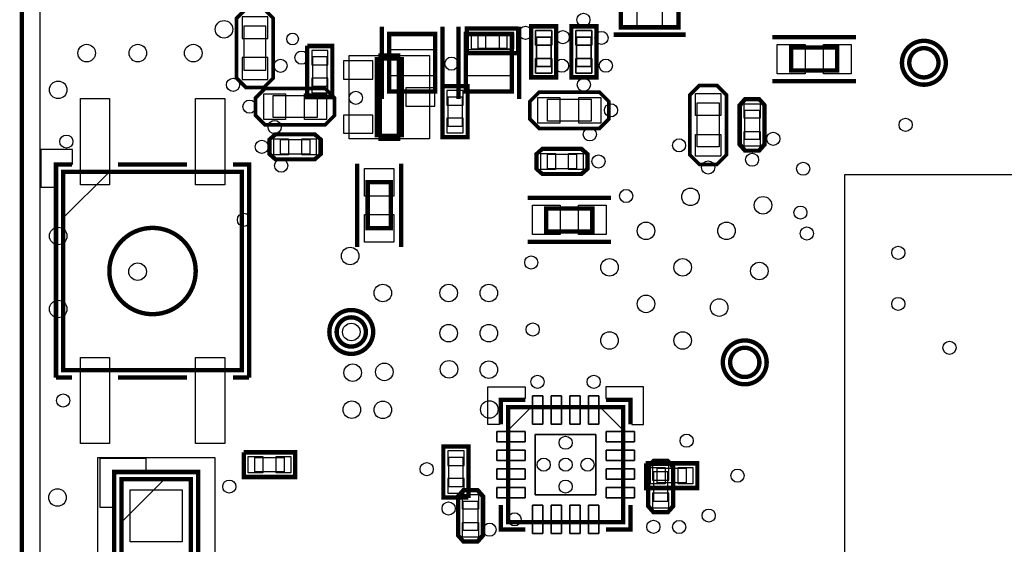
# Model space of a CAD drawing. Extents: x 6 to 156, y -6 to 136.
# Tile 7 of 32: x 7 to 41, y 64 to 82. Entities that reach past the tile are written whole.
import ezdxf

# ---------------------------------------------------------------- set-up
doc = ezdxf.new("R2010")
doc.units = 0
for name, color, linetype in [('BG_OUTLINE', 134, 'CONTINUOUS'), ('PG_ASSEMBLY_BOTTOM', 1, 'CONTINUOUS'), ('PG_ASSEMBLY_TOP', 1, 'CONTINUOUS'), ('PG_PLACE_BOUND_BOTTOM', 152, 'CONTINUOUS'), ('PG_PLACE_BOUND_TOP', 152, 'CONTINUOUS'), ('PG_SILKSCREEN_BOTTOM', 204, 'CONTINUOUS'), ('PG_SILKSCREEN_TOP', 45, 'CONTINUOUS'), ('PIN_BOTTOM', 5, 'CONTINUOUS'), ('PIN_TOP', 1, 'CONTINUOUS'), ('RKI_ALL', 174, 'CONTINUOUS'), ('VC_BOTTOM', 5, 'CONTINUOUS'), ('VC_TOP', 1, 'CONTINUOUS')]:
    doc.layers.add(name, color=color, linetype=linetype)

msp = doc.modelspace()

# ---------------------------------------------------------------- linework, layer by layer
at = {"layer": 'BG_OUTLINE', "const_width": 0.1524}
msp.add_lwpolyline([(137.050018, 11.925808), (137.050018, 129.542032, 0.414184), (136.542018, 130.050032), (7.558024, 130.050032, 0.414214), (7.050024, 129.542032), (7.050024, 0.558038, 0.414233), (7.558024, 0.050038)], format="xyb", dxfattribs=at)
at = {"layer": 'PG_ASSEMBLY_BOTTOM'}
for points in [[(15.500604, 82.396838), (15.780004, 82.117438), (15.780004, 80.034638), (15.500604, 79.755238), (15.424404, 79.679038), (14.865604, 79.679038), (14.687804, 79.856838), (14.510004, 80.034638), (14.510004, 82.117438), (14.687804, 82.295238), (14.865604, 82.473038), (15.424404, 82.473038)], [(25.559004, 81.787238), (25.559004, 80.110838), (24.797004, 80.110838), (24.797004, 81.787238)], [(26.956004, 81.787238), (26.956004, 80.110838), (26.194004, 80.110838), (26.194004, 81.787238)], [(24.238204, 80.949038), (22.561804, 80.949038), (22.561804, 81.711038), (24.238204, 81.711038)], [(17.78, 81.1022), (17.78, 79.4258), (17.018, 79.4258), (17.018, 81.1022)], [(18.415, 77.9272), (18.415, 80.8228), (21.209, 80.8228), (21.209, 77.9272)], [(22.479, 79.7052), (22.479, 78.0288), (21.717, 78.0288), (21.717, 79.7052)], [(27.1399, 68.598034), (27.94, 67.797934), (27.94, 68.598034)], [(21.749004, 65.505838), (21.749004, 67.182238), (22.511004, 67.182238), (22.511004, 65.505838)], [(28.861004, 65.175638), (28.861004, 66.496438), (29.016452, 66.674238), (29.465016, 66.674238), (29.623004, 66.496438), (29.623004, 65.175638), (29.470604, 64.997838), (29.013404, 64.997838)]]:
    msp.add_lwpolyline(points, close=True, dxfattribs=at)
at = {"layer": 'PG_ASSEMBLY_BOTTOM', "const_width": 0.1524}
msp.add_lwpolyline([(23.940008, 64.598042), (23.940008, 68.598034), (27.94, 68.598034), (27.94, 64.598042), (23.940008, 64.598042)], dxfattribs=at)
at = {"layer": 'PG_ASSEMBLY_TOP', "const_width": 0.1524}
for points in [[(27.861006, 83.399884), (29.861002, 83.399884), (29.861002, 81.799938), (27.861006, 81.799938), (27.861006, 83.399884)], [(21.406104, 81.568036), (21.406104, 79.56804), (19.805904, 79.56804), (19.805904, 81.568036), (21.406104, 81.568036)], [(24.073104, 81.568036), (24.073104, 79.56804), (22.472904, 79.56804), (22.472904, 81.568036), (24.073104, 81.568036)], [(35.376104, 81.095088), (35.376104, 80.294988), (33.775904, 80.294988), (33.775904, 81.095088), (35.376104, 81.095088)], [(14.689074, 69.878956), (14.689074, 76.77912), (8.488934, 76.77912), (8.488934, 69.878956), (14.689074, 69.878956)], [(19.863054, 74.814938), (19.062954, 74.814938), (19.062954, 76.414884), (19.863054, 76.414884), (19.863054, 74.814938)], [(26.867104, 75.507088), (26.867104, 74.706988), (25.266904, 74.706988), (25.266904, 75.507088), (26.867104, 75.507088)], [(27.94, 64.598042), (27.94, 68.598034), (23.940008, 68.598034), (23.940008, 64.598042), (27.94, 64.598042)], [(10.511028, 66.090038), (10.511028, 58.470038), (12.92098, 58.470038), (12.92098, 66.090038), (10.511028, 66.090038)]]:
    msp.add_lwpolyline(points, dxfattribs=at)
at = {"layer": 'PG_ASSEMBLY_TOP'}
for points in [[(24.797004, 81.787238), (25.559004, 81.787238), (25.559004, 80.110838), (24.797004, 80.110838)], [(26.956004, 80.110838), (26.194004, 80.110838), (26.194004, 81.787238), (26.956004, 81.787238)], [(30.537404, 79.729838), (30.258004, 79.450438), (30.258004, 77.367638), (30.537404, 77.088238), (30.613604, 77.012038), (31.172404, 77.012038), (31.350204, 77.189838), (31.528004, 77.367638), (31.528004, 79.450438), (31.350204, 79.628238), (31.172404, 79.806038), (30.613604, 79.806038)], [(17.862804, 79.399638), (17.583404, 79.679038), (15.500604, 79.679038), (15.221204, 79.399638), (15.145004, 79.323438), (15.145004, 78.764638), (15.322804, 78.586838), (15.500604, 78.409038), (17.583404, 78.409038), (17.761204, 78.586838), (17.939004, 78.764638), (17.939004, 79.323438)], [(24.746204, 78.561438), (25.025604, 78.282038), (27.108404, 78.282038), (27.387804, 78.561438), (27.464004, 78.637638), (27.464004, 79.196438), (27.286204, 79.374238), (27.108404, 79.552038), (25.025604, 79.552038), (24.847804, 79.374238), (24.670004, 79.196438), (24.670004, 78.637638)], [(32.036004, 79.069438), (32.036004, 77.748638), (32.191452, 77.570838), (32.640016, 77.570838), (32.798004, 77.748638), (32.798004, 79.069438), (32.645604, 79.247238), (32.188404, 79.247238)], [(17.202404, 78.028038), (15.881604, 78.028038), (15.703804, 77.87259), (15.703804, 77.424026), (15.881604, 77.266038), (17.202404, 77.266038), (17.380204, 77.418438), (17.380204, 77.875638)], [(25.152604, 76.758038), (26.473404, 76.758038), (26.651204, 76.913486), (26.651204, 77.36205), (26.473404, 77.520038), (25.152604, 77.520038), (24.974804, 77.367638), (24.974804, 76.910438)], [(10.08888, 76.77912), (8.488934, 75.17892), (8.488934, 76.77912)], [(24.740108, 68.598034), (23.940008, 67.797934), (23.940008, 68.598034)], [(14.814804, 66.217038), (14.814804, 66.979038), (16.491204, 66.979038), (16.491204, 66.217038)], [(28.784804, 65.836038), (28.784804, 66.598038), (30.461204, 66.598038), (30.461204, 65.836038)], [(10.516108, 66.090038), (10.516108, 64.600074), (12.006072, 66.090038)], [(22.257004, 65.480438), (22.257004, 64.159638), (22.412452, 63.981838), (22.861016, 63.981838), (23.019004, 64.159638), (23.019004, 65.480438), (22.866604, 65.658238), (22.409404, 65.658238)]]:
    msp.add_lwpolyline(points, close=True, dxfattribs=at)
at = {"layer": 'PG_ASSEMBLY_TOP', "const_width": 0.1524}
for points in [[(38.894004, 80.568038, 0.99995), (37.878004, 80.568038, 1.00005), (38.894004, 80.568038)], [(13.089128, 73.329038, 0.999983), (10.08888, 73.329038, 1.000017), (13.089128, 73.329038)], [(19.000978, 71.21144, 0.99995), (17.984978, 71.21144, 1.00005), (19.000978, 71.21144)], [(32.671004, 70.154038, 0.99995), (31.655004, 70.154038, 1.00005), (32.671004, 70.154038)]]:
    msp.add_lwpolyline(points, format="xyb", dxfattribs=at)
at = {"layer": 'PG_PLACE_BOUND_BOTTOM'}
for points in [[(15.526004, 81.838038), (14.764004, 81.838038), (14.764004, 80.314038), (15.526004, 80.314038)], [(23.908004, 81.076038), (23.908004, 81.584038), (22.892004, 81.584038), (22.892004, 81.076038)], [(25.432004, 81.457038), (24.924004, 81.457038), (24.924004, 80.441038), (25.432004, 80.441038)], [(26.829004, 81.457038), (26.321004, 81.457038), (26.321004, 80.441038), (26.829004, 80.441038)], [(17.653, 80.772), (17.145, 80.772), (17.145, 79.756), (17.653, 79.756)], [(18.415, 77.9272), (18.415, 80.8228), (21.209, 80.8228), (21.209, 77.9272)], [(22.352, 79.375), (21.844, 79.375), (21.844, 78.359), (22.352, 78.359)], [(35.642804, 76.681838), (41.992804, 76.681838), (41.992804, 51.281838), (35.642804, 51.281838)], [(27.94, 64.598042), (23.940008, 64.598042), (23.940008, 68.598034), (27.94, 68.598034)], [(21.876004, 65.836038), (22.384004, 65.836038), (22.384004, 66.852038), (21.876004, 66.852038)], [(28.988004, 65.328038), (29.496004, 65.328038), (29.496004, 66.344038), (28.988004, 66.344038)]]:
    msp.add_lwpolyline(points, close=True, dxfattribs=at)
at = {"layer": 'PG_PLACE_BOUND_TOP'}
for points in [[(29.861002, 81.799938), (29.861002, 83.399884), (27.861006, 83.399884), (27.861006, 81.799938)], [(19.805904, 79.56804), (21.406104, 79.56804), (21.406104, 81.568036), (19.805904, 81.568036)], [(22.472904, 79.56804), (24.073104, 79.56804), (24.073104, 81.568036), (22.472904, 81.568036)], [(24.924004, 81.457038), (25.432004, 81.457038), (25.432004, 80.441038), (24.924004, 80.441038)], [(26.829004, 80.441038), (26.321004, 80.441038), (26.321004, 81.457038), (26.829004, 81.457038)], [(33.775904, 80.294988), (33.775904, 81.095088), (35.376104, 81.095088), (35.376104, 80.294988)], [(17.304004, 79.425038), (17.304004, 78.663038), (15.780004, 78.663038), (15.780004, 79.425038)], [(25.305004, 78.536038), (25.305004, 79.298038), (26.829004, 79.298038), (26.829004, 78.536038)], [(30.512004, 79.171038), (31.274004, 79.171038), (31.274004, 77.647038), (30.512004, 77.647038)], [(32.163004, 78.917038), (32.671004, 78.917038), (32.671004, 77.901038), (32.163004, 77.901038)], [(17.050004, 77.901038), (17.050004, 77.393038), (16.034004, 77.393038), (16.034004, 77.901038)], [(25.305004, 76.885038), (25.305004, 77.393038), (26.321004, 77.393038), (26.321004, 76.885038)], [(8.488934, 69.878956), (14.689074, 69.878956), (14.689074, 76.77912), (8.488934, 76.77912)], [(19.062954, 76.414884), (19.863054, 76.414884), (19.863054, 74.814938), (19.062954, 74.814938)], [(25.266904, 74.706988), (25.266904, 75.507088), (26.867104, 75.507088), (26.867104, 74.706988)], [(23.940008, 64.598042), (27.94, 64.598042), (27.94, 68.598034), (23.940008, 68.598034)], [(9.68629, 66.852292), (13.748512, 66.852292), (13.748512, 57.7088), (9.68629, 57.7088)], [(15.145004, 66.344038), (15.145004, 66.852038), (16.161004, 66.852038), (16.161004, 66.344038)], [(29.115004, 65.963038), (29.115004, 66.471038), (30.131004, 66.471038), (30.131004, 65.963038)], [(22.384004, 65.328038), (22.892004, 65.328038), (22.892004, 64.312038), (22.384004, 64.312038)]]:
    msp.add_lwpolyline(points, close=True, dxfattribs=at)
for points in [[(38.894004, 80.568038, 1), (37.878004, 80.567987, 1)], [(19.000978, 71.21144, 1), (17.984978, 71.211389, 1)], [(32.671004, 70.154038, 1), (31.655004, 70.153987, 1)]]:
    msp.add_lwpolyline(points, format="xyb", close=True, dxfattribs=at)
at = {"layer": 'PG_SILKSCREEN_BOTTOM'}
for points, const_width in [([(14.840204, 82.447638), (14.510004, 82.117438), (14.510004, 80.034638), (14.840204, 79.704438), (15.449804, 79.704438), (15.780004, 80.034638), (15.780004, 82.117438), (15.449804, 82.447638), (14.840204, 82.447638)], 0.127), ([(24.301704, 81.774538), (22.498304, 81.774538), (22.498304, 80.885538), (24.301704, 80.885538), (24.301704, 81.761838)], 0.127), ([(24.733504, 81.850738), (24.733504, 80.047338), (25.622504, 80.047338), (25.622504, 81.850738), (24.746204, 81.850738)], 0.127), ([(26.130504, 81.850738), (26.130504, 80.047338), (27.019504, 80.047338), (27.019504, 81.850738), (26.143204, 81.850738)], 0.127), ([(16.9545, 81.1657), (16.9545, 79.3623), (17.8435, 79.3623), (17.8435, 81.1657), (16.9672, 81.1657)], 0.127), ([(19.431, 77.978), (19.431, 80.772)], 0.254), ([(19.431, 80.772), (20.193, 80.772)], 0.254), ([(20.193, 80.772), (20.193, 77.978)], 0.254), ([(21.6535, 79.7687), (21.6535, 77.9653), (22.5425, 77.9653), (22.5425, 79.7687), (21.6662, 79.7687)], 0.127), ([(20.193, 77.978), (19.431, 77.978)], 0.254), ([(23.686008, 67.998086), (23.686008, 68.852034), (24.539956, 68.852034)], 0.1524), ([(28.194, 67.998086), (28.194, 68.852034), (27.340052, 68.852034)], 0.1524), ([(22.574504, 65.442338), (22.574504, 67.245738), (21.685504, 67.245738), (21.685504, 65.442338), (22.561804, 65.442338)], 0.127), ([(29.686504, 65.150238), (29.686504, 66.521838), (29.496004, 66.737738), (28.988004, 66.737738), (28.797504, 66.521838), (28.797504, 65.150238), (28.988004, 64.934338), (29.496004, 64.934338), (29.686504, 65.150238)], 0.127), ([(24.539956, 64.344042), (23.686008, 64.344042), (23.686008, 65.19799)], 0.1524), ([(27.340052, 64.344042), (28.194, 64.344042), (28.194, 65.19799)], 0.1524)]:
    msp.add_lwpolyline(points, dxfattribs=dict(at, const_width=const_width))
msp.add_lwpolyline([(28.239974, 67.998086), (28.640024, 67.998086), (28.640024, 69.298058), (27.340052, 69.298058), (27.340052, 68.898008), (28.239974, 68.898008)], close=True, dxfattribs=at)
at = {"layer": 'PG_SILKSCREEN_TOP'}
for points, const_width in [([(19.551904, 79.31404), (19.551904, 81.822036)], 0.1524), ([(21.660104, 81.822036), (21.660104, 79.31404)], 0.1524), ([(22.218904, 79.31404), (22.218904, 81.822036)], 0.1524), ([(24.327104, 81.822036), (24.327104, 79.31404)], 0.1524), ([(25.622504, 81.850738), (25.622504, 80.047338), (24.733504, 80.047338), (24.733504, 81.850738), (25.609804, 81.850738)], 0.127), ([(26.130504, 80.047338), (26.130504, 81.850738), (27.019504, 81.850738), (27.019504, 80.047338), (26.143204, 80.047338)], 0.127), ([(30.115002, 81.545938), (27.607006, 81.545938)], 0.1524), ([(36.02609, 81.457038), (33.125918, 81.457038)], 0.1524), ([(17.913604, 78.739238), (17.583404, 78.409038), (15.500604, 78.409038), (15.170404, 78.739238), (15.170404, 79.348838), (15.500604, 79.679038), (17.583404, 79.679038), (17.913604, 79.348838), (17.913604, 78.739238)], 0.127), ([(31.197804, 79.780638), (31.528004, 79.450438), (31.528004, 77.367638), (31.197804, 77.037438), (30.588204, 77.037438), (30.258004, 77.367638), (30.258004, 79.450438), (30.588204, 79.780638), (31.197804, 79.780638)], 0.127), ([(33.125918, 79.933038), (36.02609, 79.933038)], 0.1524), ([(24.695404, 79.221838), (25.025604, 79.552038), (27.108404, 79.552038), (27.438604, 79.221838), (27.438604, 78.612238), (27.108404, 78.282038), (25.025604, 78.282038), (24.695404, 78.612238), (24.695404, 79.221838)], 0.127), ([(32.861504, 79.094838), (32.861504, 77.723238), (32.671004, 77.507338), (32.163004, 77.507338), (31.972504, 77.723238), (31.972504, 79.094838), (32.163004, 79.310738), (32.671004, 79.310738), (32.861504, 79.094838)], 0.127), ([(17.227804, 77.202538), (15.856204, 77.202538), (15.640304, 77.393038), (15.640304, 77.901038), (15.856204, 78.091538), (17.227804, 78.091538), (17.443704, 77.901038), (17.443704, 77.393038), (17.227804, 77.202538)], 0.127), ([(25.127204, 77.583538), (26.498804, 77.583538), (26.714704, 77.393038), (26.714704, 76.885038), (26.498804, 76.694538), (25.127204, 76.694538), (24.911304, 76.885038), (24.911304, 77.393038), (25.127204, 77.583538)], 0.127), ([(8.234934, 69.624956), (8.234934, 77.03312), (8.788908, 77.03312)], 0.1524), ([(10.389108, 77.03312), (12.7889, 77.03312)], 0.1524), ([(14.943074, 69.624956), (14.943074, 77.03312), (14.3891, 77.03312)], 0.1524), ([(18.701004, 77.065124), (18.701004, 74.164952)], 0.1524), ([(20.225004, 74.164952), (20.225004, 77.065124)], 0.1524), ([(27.51709, 75.869038), (24.616918, 75.869038)], 0.1524), ([(24.616918, 74.345038), (27.51709, 74.345038)], 0.1524), ([(8.788908, 69.624956), (8.234934, 69.624956)], 0.1524), ([(12.7889, 69.624956), (10.389108, 69.624956)], 0.1524), ([(14.3891, 69.624956), (14.943074, 69.624956)], 0.1524), ([(23.686008, 67.998086), (23.686008, 68.852034), (24.539956, 68.852034)], 0.1524), ([(28.194, 67.998086), (28.194, 68.852034), (27.340052, 68.852034)], 0.1524), ([(14.751304, 67.042538), (16.554704, 67.042538), (16.554704, 66.153538), (14.751304, 66.153538), (14.751304, 67.029838)], 0.127), ([(28.721304, 66.661538), (30.524704, 66.661538), (30.524704, 65.772538), (28.721304, 65.772538), (28.721304, 66.648838)], 0.127), ([(13.175234, 66.344038), (13.175234, 58.216038), (10.257028, 58.216038), (10.257028, 66.344038), (13.175234, 66.344038)], 0.1524), ([(23.082504, 65.505838), (23.082504, 64.134238), (22.892004, 63.918338), (22.384004, 63.918338), (22.193504, 64.134238), (22.193504, 65.505838), (22.384004, 65.721738), (22.892004, 65.721738), (23.082504, 65.505838)], 0.127), ([(24.539956, 64.344042), (23.686008, 64.344042), (23.686008, 65.19799)], 0.1524), ([(27.340052, 64.344042), (28.194, 64.344042), (28.194, 65.19799)], 0.1524)]:
    msp.add_lwpolyline(points, dxfattribs=dict(at, const_width=const_width))
at = {"layer": 'PG_SILKSCREEN_TOP', "const_width": 0.1524}
for points in [[(39.148004, 80.568038, -1.000033), (37.624004, 80.568038, -0.999967), (39.148004, 80.568038)], [(19.254978, 71.21144, -1.000033), (17.730978, 71.21144, -0.999967), (19.254978, 71.21144)], [(32.925004, 70.154038, -1.000033), (31.401004, 70.154038, -0.999967), (32.925004, 70.154038)]]:
    msp.add_lwpolyline(points, format="xyb", dxfattribs=at)
at = {"layer": 'PG_SILKSCREEN_TOP'}
for points in [[(8.808974, 77.049122), (8.808974, 77.548994), (7.7089, 77.548994), (7.7089, 76.249022), (8.209026, 76.249022), (8.209026, 77.049122)], [(23.640034, 67.998086), (23.239984, 67.998086), (23.239984, 69.298058), (24.539956, 69.298058), (24.539956, 68.898008), (23.640034, 68.898008)], [(11.365992, 66.339974), (11.365992, 66.810128), (9.75614, 66.810128), (9.75614, 65.120012), (10.256012, 65.120012), (10.256012, 66.339974)]]:
    msp.add_lwpolyline(points, close=True, dxfattribs=at)
at = {"layer": 'PIN_BOTTOM'}
for points in [[(15.589504, 82.168238), (14.700504, 82.168238), (14.700504, 81.406238), (15.589504, 81.406238)], [(23.171404, 81.050638), (23.171404, 81.609438), (22.663404, 81.609438), (22.663404, 81.050638)], [(24.136604, 81.050638), (24.136604, 81.609438), (23.628604, 81.609438), (23.628604, 81.050638)], [(25.457404, 81.685638), (24.898604, 81.685638), (24.898604, 81.177638), (25.457404, 81.177638)], [(26.854404, 81.685638), (26.295604, 81.685638), (26.295604, 81.177638), (26.854404, 81.177638)], [(15.589504, 80.745838), (14.700504, 80.745838), (14.700504, 79.983838), (15.589504, 79.983838)], [(17.6784, 81.0006), (17.1196, 81.0006), (17.1196, 80.4926), (17.6784, 80.4926)], [(18.2245, 79.9973), (19.2405, 79.9973), (19.2405, 80.6323), (18.2245, 80.6323)], [(25.457404, 80.720438), (24.898604, 80.720438), (24.898604, 80.212438), (25.457404, 80.212438)], [(26.854404, 80.720438), (26.295604, 80.720438), (26.295604, 80.212438), (26.854404, 80.212438)], [(17.6784, 80.0354), (17.1196, 80.0354), (17.1196, 79.5274), (17.6784, 79.5274)], [(20.3835, 79.0575), (21.3995, 79.0575), (21.3995, 79.6925), (20.3835, 79.6925)], [(22.3774, 79.6036), (21.8186, 79.6036), (21.8186, 79.0956), (22.3774, 79.0956)], [(18.2245, 78.1177), (19.2405, 78.1177), (19.2405, 78.7527), (18.2245, 78.7527)], [(22.3774, 78.6384), (21.8186, 78.6384), (21.8186, 78.1304), (22.3774, 78.1304)], [(25.142698, 68.002658), (25.142698, 68.993258), (24.787098, 68.993258), (24.787098, 68.002658)], [(25.792684, 68.002658), (25.792684, 68.993258), (25.437084, 68.993258), (25.437084, 68.002658)], [(26.442924, 68.002658), (26.442924, 68.993258), (26.087324, 68.993258), (26.087324, 68.002658)], [(27.09291, 68.002658), (27.09291, 68.993258), (26.73731, 68.993258), (26.73731, 68.002658)], [(24.535384, 67.750944), (23.544784, 67.750944), (23.544784, 67.395344), (24.535384, 67.395344)], [(28.335224, 67.750944), (27.344624, 67.750944), (27.344624, 67.395344), (28.335224, 67.395344)], [(26.994104, 67.652138), (24.885904, 67.652138), (24.885904, 65.543938), (26.994104, 65.543938)], [(21.850604, 66.572638), (22.409404, 66.572638), (22.409404, 67.080638), (21.850604, 67.080638)], [(24.535384, 67.100958), (23.544784, 67.100958), (23.544784, 66.745358), (24.535384, 66.745358)], [(28.335224, 67.100958), (27.344624, 67.100958), (27.344624, 66.745358), (28.335224, 66.745358)], [(24.535384, 66.450718), (23.544784, 66.450718), (23.544784, 66.095118), (24.535384, 66.095118)], [(28.335224, 66.450718), (27.344624, 66.450718), (27.344624, 66.095118), (28.335224, 66.095118)], [(28.962604, 66.064638), (29.521404, 66.064638), (29.521404, 66.572638), (28.962604, 66.572638)], [(21.850604, 65.607438), (22.409404, 65.607438), (22.409404, 66.115438), (21.850604, 66.115438)], [(10.814304, 65.721738), (12.617704, 65.721738), (12.617704, 63.918338), (10.814304, 63.918338)], [(24.535384, 65.800732), (23.544784, 65.800732), (23.544784, 65.445132), (24.535384, 65.445132)], [(28.335224, 65.800732), (27.344624, 65.800732), (27.344624, 65.445132), (28.335224, 65.445132)], [(28.962604, 65.099438), (29.521404, 65.099438), (29.521404, 65.607438), (28.962604, 65.607438)], [(25.142698, 64.202818), (25.142698, 65.193418), (24.787098, 65.193418), (24.787098, 64.202818)], [(25.792684, 64.202818), (25.792684, 65.193418), (25.437084, 65.193418), (25.437084, 64.202818)], [(26.442924, 64.202818), (26.442924, 65.193418), (26.087324, 65.193418), (26.087324, 64.202818)], [(27.09291, 64.202818), (27.09291, 65.193418), (26.73731, 65.193418), (26.73731, 64.202818)]]:
    msp.add_lwpolyline(points, close=True, dxfattribs=at)
at = {"layer": 'PIN_TOP'}
for points in [[(27.856688, 81.799938), (27.856688, 83.400138), (28.415488, 83.400138), (28.415488, 81.799938)], [(29.30652, 81.799938), (29.30652, 83.400138), (29.86532, 83.400138), (29.86532, 81.799938)], [(19.805904, 81.572354), (21.406104, 81.572354), (21.406104, 81.013554), (19.805904, 81.013554)], [(22.472904, 81.572354), (24.073104, 81.572354), (24.073104, 81.013554), (22.472904, 81.013554)], [(24.898604, 81.685638), (25.457404, 81.685638), (25.457404, 81.177638), (24.898604, 81.177638)], [(26.854404, 81.177638), (26.295604, 81.177638), (26.295604, 81.685638), (26.854404, 81.685638)], [(33.293304, 80.187038), (33.293304, 81.203038), (34.258504, 81.203038), (34.258504, 80.187038)], [(34.893504, 80.187038), (34.893504, 81.203038), (35.858704, 81.203038), (35.858704, 80.187038)], [(24.898604, 80.720438), (25.457404, 80.720438), (25.457404, 80.212438), (24.898604, 80.212438)], [(26.854404, 80.212438), (26.295604, 80.212438), (26.295604, 80.720438), (26.854404, 80.720438)], [(19.805904, 80.122522), (21.406104, 80.122522), (21.406104, 79.563722), (19.805904, 79.563722)], [(22.472904, 80.122522), (24.073104, 80.122522), (24.073104, 79.563722), (22.472904, 79.563722)], [(16.211804, 79.488538), (16.211804, 78.599538), (15.449804, 78.599538), (15.449804, 79.488538)], [(17.634204, 79.488538), (17.634204, 78.599538), (16.872204, 78.599538), (16.872204, 79.488538)], [(24.974804, 78.472538), (24.974804, 79.361538), (25.736804, 79.361538), (25.736804, 78.472538)], [(26.397204, 78.472538), (26.397204, 79.361538), (27.159204, 79.361538), (27.159204, 78.472538)], [(30.448504, 79.501238), (31.337504, 79.501238), (31.337504, 78.739238), (30.448504, 78.739238)], [(9.081008, 76.330302), (9.081008, 79.327502), (10.097008, 79.327502), (10.097008, 76.330302)], [(13.081, 76.330302), (13.081, 79.327502), (14.097, 79.327502), (14.097, 76.330302)], [(32.137604, 79.145638), (32.696404, 79.145638), (32.696404, 78.637638), (32.137604, 78.637638)], [(30.448504, 78.078838), (31.337504, 78.078838), (31.337504, 77.316838), (30.448504, 77.316838)], [(32.137604, 78.180438), (32.696404, 78.180438), (32.696404, 77.672438), (32.137604, 77.672438)], [(16.313404, 77.926438), (16.313404, 77.367638), (15.805404, 77.367638), (15.805404, 77.926438)], [(17.278604, 77.926438), (17.278604, 77.367638), (16.770604, 77.367638), (16.770604, 77.926438)], [(25.076404, 76.859638), (25.076404, 77.418438), (25.584404, 77.418438), (25.584404, 76.859638)], [(26.041604, 76.859638), (26.041604, 77.418438), (26.549604, 77.418438), (26.549604, 76.859638)], [(18.955004, 76.897738), (19.971004, 76.897738), (19.971004, 75.932538), (18.955004, 75.932538)], [(24.784304, 74.599038), (24.784304, 75.615038), (25.749504, 75.615038), (25.749504, 74.599038)], [(26.384504, 74.599038), (26.384504, 75.615038), (27.349704, 75.615038), (27.349704, 74.599038)], [(18.955004, 75.297538), (19.971004, 75.297538), (19.971004, 74.332338), (18.955004, 74.332338)], [(9.081008, 67.330574), (9.081008, 70.327774), (10.097008, 70.327774), (10.097008, 67.330574)], [(13.081, 67.330574), (13.081, 70.327774), (14.097, 70.327774), (14.097, 67.330574)], [(24.787098, 68.002658), (24.787098, 68.993258), (25.142698, 68.993258), (25.142698, 68.002658)], [(25.437084, 68.002658), (25.437084, 68.993258), (25.792684, 68.993258), (25.792684, 68.002658)], [(26.087324, 68.002658), (26.087324, 68.993258), (26.442924, 68.993258), (26.442924, 68.002658)], [(26.73731, 68.002658), (26.73731, 68.993258), (27.09291, 68.993258), (27.09291, 68.002658)], [(23.544784, 67.750944), (24.535384, 67.750944), (24.535384, 67.395344), (23.544784, 67.395344)], [(27.344624, 67.750944), (28.335224, 67.750944), (28.335224, 67.395344), (27.344624, 67.395344)], [(24.885904, 67.652138), (26.994104, 67.652138), (26.994104, 65.543938), (24.885904, 65.543938)], [(23.544784, 67.100958), (24.535384, 67.100958), (24.535384, 66.745358), (23.544784, 66.745358)], [(27.344624, 67.100958), (28.335224, 67.100958), (28.335224, 66.745358), (27.344624, 66.745358)], [(14.916404, 66.318638), (14.916404, 66.877438), (15.424404, 66.877438), (15.424404, 66.318638)], [(15.881604, 66.318638), (15.881604, 66.877438), (16.389604, 66.877438), (16.389604, 66.318638)], [(23.544784, 66.450718), (24.535384, 66.450718), (24.535384, 66.095118), (23.544784, 66.095118)], [(27.344624, 66.450718), (28.335224, 66.450718), (28.335224, 66.095118), (27.344624, 66.095118)], [(28.886404, 65.937638), (28.886404, 66.496438), (29.394404, 66.496438), (29.394404, 65.937638)], [(29.851604, 65.937638), (29.851604, 66.496438), (30.359604, 66.496438), (30.359604, 65.937638)], [(10.814304, 65.721738), (12.617704, 65.721738), (12.617704, 63.918338), (10.814304, 63.918338)], [(23.544784, 65.800732), (24.535384, 65.800732), (24.535384, 65.445132), (23.544784, 65.445132)], [(27.344624, 65.800732), (28.335224, 65.800732), (28.335224, 65.445132), (27.344624, 65.445132)], [(22.358604, 65.556638), (22.917404, 65.556638), (22.917404, 65.048638), (22.358604, 65.048638)], [(24.787098, 64.202818), (24.787098, 65.193418), (25.142698, 65.193418), (25.142698, 64.202818)], [(25.437084, 64.202818), (25.437084, 65.193418), (25.792684, 65.193418), (25.792684, 64.202818)], [(26.087324, 64.202818), (26.087324, 65.193418), (26.442924, 65.193418), (26.442924, 64.202818)], [(26.73731, 64.202818), (26.73731, 65.193418), (27.09291, 65.193418), (27.09291, 64.202818)], [(22.358604, 64.591438), (22.917404, 64.591438), (22.917404, 64.083438), (22.358604, 64.083438)]]:
    msp.add_lwpolyline(points, close=True, dxfattribs=at)
for centre in [(38.386004, 80.568038), (18.492978, 71.21144), (32.163004, 70.154038)]:
    msp.add_circle(centre, 0.508, dxfattribs=at)
at = {"layer": 'RKI_ALL'}
msp.add_lwpolyline([(136.415018, 0.685038), (7.685024, 0.685038), (7.685024, 129.415032), (136.415018, 129.415032), (136.415018, 16.683482), (136.415018, 11.41349)], close=True, dxfattribs=at)
at = {"layer": 'VC_BOTTOM'}
for centre, radius in [((26.557732, 82.059272), 0.2286), ((14.072362, 81.733136), 0.3048), ((24.543004, 81.60893), 0.2286), ((16.452596, 81.396332), 0.2032), ((25.839928, 81.459324), 0.2286), ((27.184604, 81.431638), 0.2286), ((9.30275, 80.904588), 0.3048), ((11.079734, 80.904588), 0.3048), ((13.00353, 80.904588), 0.3048), ((16.764, 80.7466), 0.2286), ((21.97608, 80.538828), 0.2286), ((16.034004, 80.464152), 0.2286), ((25.813004, 80.466438), 0.2286), ((27.337004, 80.466438), 0.2286), ((8.312404, 79.628238), 0.3048), ((14.38529, 79.803752), 0.2286), ((26.575004, 79.806038), 0.2286), ((18.65249, 79.350616), 0.2286), ((14.956282, 79.044038), 0.2286), ((27.514804, 78.917038), 0.2286), ((15.830804, 78.333854), 0.2286), ((37.751004, 78.409038), 0.2286), ((8.595868, 77.828902), 0.2286), ((26.778204, 78.078838), 0.2286), ((33.155128, 77.926438), 0.2286), ((15.383764, 77.647038), 0.2286), ((29.881576, 77.697838), 0.2286), ((27.083004, 77.139038), 0.2286), ((32.417004, 77.197966), 0.2286), ((16.059404, 76.992226), 0.2286), ((30.893004, 76.92644), 0.2286), ((34.195004, 76.885038), 0.2286), ((28.044394, 75.937618), 0.2286), ((30.27934, 75.908916), 0.3048), ((32.798004, 75.615038), 0.3048), ((14.764004, 75.107038), 0.2286), ((34.096706, 75.360784), 0.2286), ((28.734004, 74.726038), 0.3048), ((31.528004, 74.726038), 0.3048), ((8.312404, 74.548238), 0.3048), ((34.322004, 74.63409), 0.2286), ((18.455132, 73.85304), 0.3048), ((37.497004, 73.964038), 0.2286), ((11.069574, 73.308718), 0.3048), ((24.74595, 73.62444), 0.2286), ((27.464004, 73.456038), 0.3048), ((30.004004, 73.456038), 0.3048), ((32.671004, 73.329038), 0.3048), ((19.590004, 72.567038), 0.3048), ((21.876004, 72.567038), 0.3048), ((23.273004, 72.567038), 0.3048), ((8.312404, 72.008238), 0.3048), ((28.734004, 72.186038), 0.3048), ((31.274004, 72.059038), 0.3048), ((37.497004, 72.186038), 0.2286), ((18.492978, 71.21144), 0.3048), ((24.797004, 71.297038), 0.2286), ((21.876004, 71.170038), 0.3048), ((23.273004, 71.170038), 0.3048), ((27.464004, 70.916038), 0.3048), ((30.004004, 70.916038), 0.3048), ((39.275004, 70.662038), 0.2286), ((19.63928, 69.822314), 0.3048), ((21.890228, 69.914262), 0.3048), ((23.273004, 69.900038), 0.3048), ((18.543524, 69.796152), 0.3048), ((24.964898, 69.478144), 0.2286), ((26.91511, 69.478144), 0.2286), ((8.48614, 68.82892), 0.2286), ((18.513298, 68.51142), 0.3048), ((19.590004, 68.503038), 0.3048), ((23.287228, 68.517262), 0.3048), ((25.940004, 67.360038), 0.2286), ((30.143958, 67.430904), 0.2286), ((25.178004, 66.598038), 0.2286), ((25.940004, 66.598038), 0.2286), ((26.702004, 66.598038), 0.2286), ((21.114004, 66.440304), 0.2286), ((31.909004, 66.217038), 0.2286), ((14.256004, 65.836038), 0.2286), ((25.940004, 65.836038), 0.2286), ((8.287004, 65.455038), 0.3048), ((21.876004, 65.074038), 0.2286), ((30.909768, 64.827658), 0.2286), ((24.167084, 64.698118), 0.2286), ((28.988004, 64.439038), 0.2286), ((29.884624, 64.431164), 0.2286), ((23.298404, 64.337438), 0.2286)]:
    msp.add_circle(centre, radius, dxfattribs=at)
at = {"layer": 'VC_TOP'}
for centre, radius in [((26.557732, 82.059272), 0.2286), ((14.072362, 81.733136), 0.3048), ((24.543004, 81.60893), 0.2286), ((16.452596, 81.396332), 0.2032), ((25.839928, 81.459324), 0.2286), ((27.184604, 81.431638), 0.2286), ((9.30275, 80.904588), 0.3048), ((11.079734, 80.904588), 0.3048), ((13.00353, 80.904588), 0.3048), ((16.764, 80.7466), 0.2286), ((21.97608, 80.538828), 0.2286), ((16.034004, 80.464152), 0.2286), ((25.813004, 80.466438), 0.2286), ((27.337004, 80.466438), 0.2286), ((8.312404, 79.628238), 0.3048), ((14.38529, 79.803752), 0.2286), ((26.575004, 79.806038), 0.2286), ((18.65249, 79.350616), 0.2286), ((14.956282, 79.044038), 0.2286), ((27.514804, 78.917038), 0.2286), ((15.830804, 78.333854), 0.2286), ((37.751004, 78.409038), 0.2286), ((8.595868, 77.828902), 0.2286), ((26.778204, 78.078838), 0.2286), ((33.155128, 77.926438), 0.2286), ((15.383764, 77.647038), 0.2286), ((29.881576, 77.697838), 0.2286), ((27.083004, 77.139038), 0.2286), ((32.417004, 77.197966), 0.2286), ((16.059404, 76.992226), 0.2286), ((30.893004, 76.92644), 0.2286), ((34.195004, 76.885038), 0.2286), ((28.044394, 75.937618), 0.2286), ((30.27934, 75.908916), 0.3048), ((32.798004, 75.615038), 0.3048), ((14.764004, 75.107038), 0.2286), ((34.096706, 75.360784), 0.2286), ((28.734004, 74.726038), 0.3048), ((31.528004, 74.726038), 0.3048), ((8.312404, 74.548238), 0.3048), ((34.322004, 74.63409), 0.2286), ((18.455132, 73.85304), 0.3048), ((37.497004, 73.964038), 0.2286), ((11.069574, 73.308718), 0.3048), ((24.74595, 73.62444), 0.2286), ((27.464004, 73.456038), 0.3048), ((30.004004, 73.456038), 0.3048), ((32.671004, 73.329038), 0.3048), ((19.590004, 72.567038), 0.3048), ((21.876004, 72.567038), 0.3048), ((23.273004, 72.567038), 0.3048), ((8.312404, 72.008238), 0.3048), ((28.734004, 72.186038), 0.3048), ((31.274004, 72.059038), 0.3048), ((37.497004, 72.186038), 0.2286), ((18.492978, 71.21144), 0.3048), ((24.797004, 71.297038), 0.2286), ((21.876004, 71.170038), 0.3048), ((23.273004, 71.170038), 0.3048), ((27.464004, 70.916038), 0.3048), ((30.004004, 70.916038), 0.3048), ((39.275004, 70.662038), 0.2286), ((19.63928, 69.822314), 0.3048), ((21.890228, 69.914262), 0.3048), ((23.273004, 69.900038), 0.3048), ((18.543524, 69.796152), 0.3048), ((24.964898, 69.478144), 0.2286), ((26.91511, 69.478144), 0.2286), ((8.48614, 68.82892), 0.2286), ((18.513298, 68.51142), 0.3048), ((19.590004, 68.503038), 0.3048), ((23.287228, 68.517262), 0.3048), ((25.940004, 67.360038), 0.2286), ((30.143958, 67.430904), 0.2286), ((25.178004, 66.598038), 0.2286), ((25.940004, 66.598038), 0.2286), ((26.702004, 66.598038), 0.2286), ((21.114004, 66.440304), 0.2286), ((31.909004, 66.217038), 0.2286), ((14.256004, 65.836038), 0.2286), ((25.940004, 65.836038), 0.2286), ((8.287004, 65.455038), 0.3048), ((21.876004, 65.074038), 0.2286), ((30.909768, 64.827658), 0.2286), ((24.167084, 64.698118), 0.2286), ((28.988004, 64.439038), 0.2286), ((29.884624, 64.431164), 0.2286), ((23.298404, 64.337438), 0.2286)]:
    msp.add_circle(centre, radius, dxfattribs=at)

doc.saveas('drawing.dxf')
